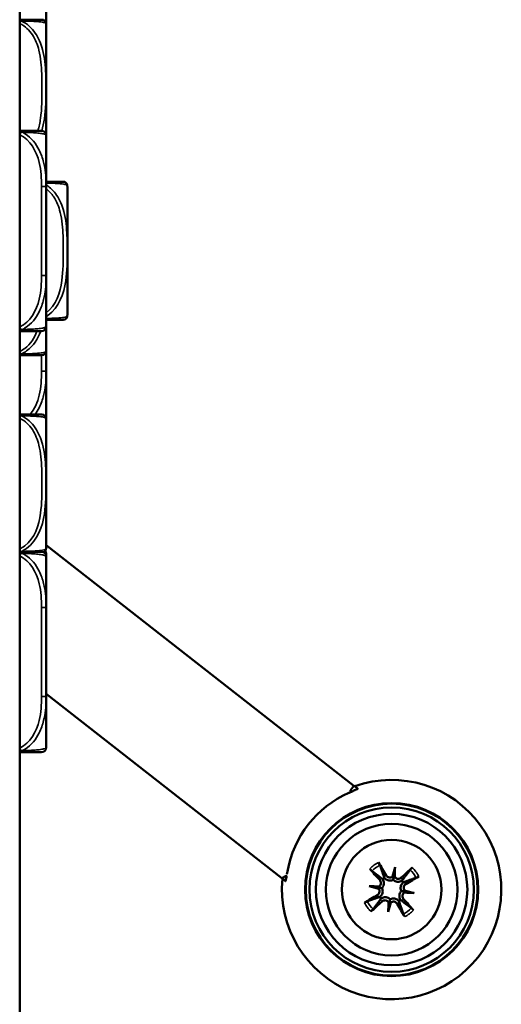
# Model space of a CAD drawing. Header units: inches. Extents: x 1.9 to 64.4, y 1.6 to 69.2.
# Tile 34 of 256: x 11 to 12.7, y 54.3 to 57.7. Entities that reach past the tile are written whole.
import ezdxf

# ---------------------------------------------------------------- set-up
doc = ezdxf.new("R2010")
doc.units = ezdxf.units.IN
doc.header["$MEASUREMENT"] = 0
doc.layers.add('Visible (ANSI)', color=7, linetype='Continuous', lineweight=50)
doc.layers.add('Visible Narrow (ANSI)', color=7, linetype='Continuous', lineweight=35)

msp = doc.modelspace()

# ---------------------------------------------------------------- linework, layer by layer
at = {"layer": 'Visible (ANSI)'}
for p, q in [((11.0242, 43.2563), (11.0242, 60.1863)), ((11.1142, 57.3242), (11.1142, 57.6991)), ((11.1147, 57.6134), (11.1147, 57.6827)), ((11.1147, 57.4386), (11.1147, 57.6134)), ((11.1147, 57.1455), (11.1147, 57.3203)), ((11.1147, 57.0762), (11.1147, 57.1455)), ((11.187, 56.7057), (11.187, 57.1451)), ((11.1147, 56.8415), (11.1147, 56.9108)), ((11.1147, 56.6667), (11.1147, 56.8415)), ((11.1142, 56.5847), (11.1142, 56.6628)), ((11.1147, 56.5134), (11.1147, 56.5827)), ((11.1147, 56.3386), (11.1147, 56.5134)), ((11.1142, 55.9097), (11.1142, 56.3491)), ((12.1668, 55.0959), (11.1142, 55.9183)), ((11.1147, 55.8803), (11.1147, 55.8902)), ((11.1147, 55.7055), (11.1147, 55.8803)), ((11.1147, 55.6362), (11.1147, 55.7055)), ((11.1147, 55.4708), (11.1147, 55.4807)), ((11.1147, 55.4015), (11.1147, 55.4708)), ((11.9205, 54.7807), (11.1147, 55.4103)), ((11.1147, 55.2267), (11.1147, 55.4015)), ((12.156, 55.0821), (12.1668, 55.0959)), ((12.3076, 54.818), (12.3028, 54.7869)), ((12.2191, 54.7531), (12.2502, 54.7483)), ((12.3725, 54.7295), (12.3414, 54.7343)), ((12.284, 54.6646), (12.2888, 54.6957))]:
    msp.add_line(p, q, dxfattribs=at)
for radius in [0.2959, 0.2938, 0.2811, 0.259, 0.225, 0.17]:
    msp.add_circle((12.2958, 54.7413), radius, dxfattribs=at)
for centre, radius, start, end in [((11.1002, 57.7018), 0.0138, 6.4535, 90), ((10.9907, 57.6895), 0.124, 5.872, 6.4535), ((11.0847, 57.6991), 0.0295, 0, 5.872), ((11.0989, 57.4386), 0.0157, 345.5849, 0), ((11.0989, 57.3203), 0.0157, 0, 90), ((11.173, 57.1478), 0.0138, 6.4535, 90), ((11.0635, 57.1355), 0.124, 5.872, 6.4535), ((11.1575, 57.1451), 0.0295, 0, 5.872), ((11.173, 56.703), 0.0138, 270, 353.5465), ((11.0635, 56.7153), 0.124, 353.5465, 354.128), ((11.1575, 56.7057), 0.0295, 354.128, 0), ((11.0989, 56.6667), 0.0157, 270, 0), ((11.1002, 56.582), 0.0138, 270, 353.5465), ((10.9907, 56.5943), 0.124, 353.5465, 354.128), ((11.0847, 56.5847), 0.0295, 354.128, 0), ((11.1002, 56.3518), 0.0138, 6.4535, 90), ((10.9907, 56.3395), 0.124, 5.872, 6.4535), ((11.0847, 56.3491), 0.0295, 0, 5.872), ((11.0989, 56.3386), 0.0157, 345.5849, 0), ((11.0989, 55.8803), 0.0157, 0, 90), ((11.1002, 55.907), 0.0138, 294.3303, 353.5465), ((11.0989, 55.8902), 0.0157, 0, 35.7752), ((10.9907, 55.9193), 0.124, 353.5465, 354.128), ((11.0847, 55.9097), 0.0295, 354.128, 0), ((11.0989, 55.2267), 0.0157, 270, 0), ((12.2958, 54.7413), 0.375, 174.4118, 109.5882), ((12.2958, 54.7413), 0.3616, 113.7741, 170.2259), ((12.2958, 54.7413), 0.0465, 121.5711, 130.9085), ((12.2958, 54.7413), 0.0465, 31.5711, 40.9085), ((12.2958, 54.7413), 0.0465, 211.5711, 220.9085), ((12.2958, 54.7413), 0.0465, 301.5711, 310.9085)]:
    msp.add_arc(centre, radius, start, end, dxfattribs=at)
for centre, major_axis, ratio, start_param, end_param in [((12.3074, 54.7523), (0.1857, -0.1965), 0.087156, 4.322701, 4.520003), ((12.2819, 54.7335), (-0.1315, 0.2362), 0.087156, 4.904775, 5.102077), ((12.3336, 54.7326), (0.0604, 0.2611), 0.173648, 1.277915, 1.407247), ((12.2571, 54.7443), (-0.021, -0.2671), 0.173648, 1.734346, 1.863678), ((12.3068, 54.7297), (-0.1965, -0.1857), 0.087156, 4.322701, 4.520003), ((12.2957, 54.7958), (-0.0118, 0.0027), 0.868224, 2.019616, 2.403378), ((12.3123, 54.7933), (-0.0121, 0.0009), 0.868224, 0.738214, 1.121977), ((12.288, 54.7553), (0.2362, 0.1315), 0.087156, 4.904775, 5.102077), ((12.2928, 54.7026), (0.2671, -0.021), 0.173648, 1.734346, 1.863678), ((12.3045, 54.7791), (-0.2611, 0.0604), 0.173648, 1.277915, 1.407247), ((12.2439, 54.7578), (-0.0009, -0.0121), 0.868224, 0.738214, 1.121977), ((12.2413, 54.7412), (-0.0027, -0.0118), 0.868224, 2.019616, 2.403378), ((12.3036, 54.7274), (-0.2362, -0.1315), 0.087156, 4.904775, 5.102077), ((12.3478, 54.7248), (0.0009, 0.0121), 0.868224, 0.738214, 1.121977), ((12.2989, 54.78), (-0.2671, 0.021), 0.173648, 1.734346, 1.863678), ((12.3503, 54.7414), (0.0027, 0.0118), 0.868224, 2.019616, 2.403378), ((12.2871, 54.7035), (0.2611, -0.0604), 0.173648, 1.277915, 1.407247), ((12.2848, 54.7529), (0.1965, 0.1857), 0.087156, 4.322701, 4.520003), ((12.3345, 54.7383), (0.021, 0.2671), 0.173648, 1.734346, 1.863678), ((12.258, 54.75), (-0.0604, -0.2611), 0.173648, 1.277915, 1.407247), ((12.2793, 54.6894), (0.0121, -0.0009), 0.868224, 0.738214, 1.121977), ((12.2959, 54.6868), (0.0118, -0.0027), 0.868224, 2.019616, 2.403378), ((12.3098, 54.7491), (0.1315, -0.2362), 0.087156, 4.904775, 5.102077), ((12.2842, 54.7303), (-0.1857, 0.1965), 0.087156, 4.322701, 4.520003)]:
    msp.add_ellipse(centre, major_axis=major_axis, ratio=ratio, start_param=start_param, end_param=end_param, dxfattribs=at)
for points, knots in [([(11.1147, 57.6827), (11.1147, 57.6831), (11.1147, 57.6835), (11.1147, 57.7), (11.1145, 57.7161), (11.1144, 57.739), (11.1144, 57.7457), (11.1144, 57.7549), (11.1144, 57.7574), (11.1144, 57.7615), (11.1144, 57.7631), (11.1144, 57.7662), (11.1144, 57.7677), (11.1144, 57.7713), (11.1144, 57.7734), (11.1144, 57.7795), (11.1144, 57.7837), (11.1144, 57.7934), (11.1145, 57.799), (11.1146, 57.8188), (11.1147, 57.8328), (11.1147, 57.8473), (11.1147, 57.8477), (11.1147, 57.8482)], [-0.416114, -0.416114, -0.416114, -0.416114, -0.4127691, -0.4127691, -0.2896446, -0.2896446, -0.2388934, -0.2388934, -0.2201881, -0.2201881, -0.2080204, -0.2080204, -0.196499, -0.196499, -0.1809939, -0.1809939, -0.149741, -0.149741, -0.1073162, -0.1073162, 0, 0, 0.0033356, 0.0033356, 0.0033356, 0.0033356]), ([(11.1002, 57.7156), (11.1001, 57.7156), (11.1, 57.7156), (11.0954, 57.7156), (11.0897, 57.7156), (11.0755, 57.7156), (11.0414, 57.7156), (11.0361, 57.7156), (11.0302, 57.7156), (11.0241, 57.7156)], [1.0315402, 1.0315402, 1.0315402, 1.0315402, 1.2894252, 1.2894252, 1.2894252, 1.6107738, 1.6107738, 1.6107738, 1.661534, 1.661534, 1.661534, 1.661534]), ([(11.0989, 57.336), (11.0989, 57.336), (11.0989, 57.336), (11.0988, 57.336), (11.0982, 57.336), (11.0945, 57.336), (11.0824, 57.336), (11.0719, 57.336), (11.0539, 57.336), (11.0283, 57.336), (11.027, 57.336), (11.0256, 57.336), (11.0242, 57.336)], [0, 0, 0, 0, 0.0272471, 0.0272471, 0.0272471, 0.2790553, 0.2790553, 0.2790553, 0.4988354, 0.4988354, 0.4988354, 0.5106216, 0.5106216, 0.5106216, 0.5106216]), ([(11.173, 57.1616), (11.173, 57.1616), (11.1728, 57.1616), (11.1682, 57.1616), (11.1625, 57.1616), (11.1485, 57.1616), (11.1147, 57.1616)], [1.0315402, 1.0315402, 1.0315402, 1.0315402, 1.2894252, 1.2894252, 1.2894252, 1.6094584, 1.6094584, 1.6094584, 1.6094584]), ([(11.1147, 56.9108), (11.1147, 56.9112), (11.1147, 56.9116), (11.1147, 56.9281), (11.1145, 56.9442), (11.1144, 56.9671), (11.1144, 56.9738), (11.1144, 56.983), (11.1144, 56.9855), (11.1144, 56.9896), (11.1144, 56.9912), (11.1144, 56.9943), (11.1144, 56.9958), (11.1144, 56.9994), (11.1144, 57.0015), (11.1144, 57.0076), (11.1144, 57.0118), (11.1144, 57.0215), (11.1145, 57.0271), (11.1146, 57.0469), (11.1147, 57.0609), (11.1147, 57.0754), (11.1147, 57.0758), (11.1147, 57.0762)], [-0.416114, -0.416114, -0.416114, -0.416114, -0.4127691, -0.4127691, -0.2896446, -0.2896446, -0.2388934, -0.2388934, -0.2201881, -0.2201881, -0.2080204, -0.2080204, -0.196499, -0.196499, -0.1809939, -0.1809939, -0.149741, -0.149741, -0.1073162, -0.1073162, 0, 0, 0.0033356, 0.0033356, 0.0033356, 0.0033356]), ([(11.1147, 56.5827), (11.1147, 56.5831), (11.1147, 56.5835), (11.1147, 56.6), (11.1145, 56.6161), (11.1144, 56.639), (11.1144, 56.6457), (11.1144, 56.6549), (11.1144, 56.6574), (11.1144, 56.6611), (11.1144, 56.6623), (11.1144, 56.6636)], [-0.416114, -0.416114, -0.416114, -0.416114, -0.4127691, -0.4127691, -0.2896446, -0.2896446, -0.2388934, -0.2388934, -0.2201881, -0.2201881, -0.2108799, -0.2108799, -0.2108799, -0.2108799]), ([(11.1146, 56.6892), (11.1247, 56.6892), (11.1335, 56.6892), (11.1405, 56.6892), (11.151, 56.6892), (11.158, 56.6892), (11.1626, 56.6892), (11.1691, 56.6892), (11.1712, 56.6892), (11.1722, 56.6892), (11.1729, 56.6892), (11.173, 56.6892), (11.173, 56.6892)], [0.4536219, 0.4536219, 0.4536219, 0.4536219, 0.5505317, 0.5505317, 0.5505317, 0.6962896, 0.6962896, 0.6962896, 0.9025977, 0.9025977, 0.9025977, 1.0315402, 1.0315402, 1.0315402, 1.0315402]), ([(11.0242, 56.651), (11.0602, 56.651), (11.0815, 56.651), (11.0908, 56.651), (11.0971, 56.651), (11.0982, 56.651), (11.0989, 56.651)], [-0.5106216, -0.5106216, -0.5106216, -0.5106216, -0.20743, -0.20743, -0.20743, 0, 0, 0, 0]), ([(11.0242, 56.5682), (11.0246, 56.5682), (11.0249, 56.5682), (11.0253, 56.5682), (11.0427, 56.5682), (11.0571, 56.5682), (11.0676, 56.5682), (11.0782, 56.5682), (11.0851, 56.5682), (11.0897, 56.5682), (11.0963, 56.5682), (11.0984, 56.5682), (11.0994, 56.5682), (11.1, 56.5682), (11.1001, 56.5682), (11.1002, 56.5682)], [0.4015464, 0.4015464, 0.4015464, 0.4015464, 0.4047738, 0.4047738, 0.4047738, 0.5505317, 0.5505317, 0.5505317, 0.6962896, 0.6962896, 0.6962896, 0.9025977, 0.9025977, 0.9025977, 1.0315402, 1.0315402, 1.0315402, 1.0315402]), ([(11.1002, 56.3656), (11.1001, 56.3656), (11.1, 56.3656), (11.0954, 56.3656), (11.0897, 56.3656), (11.0755, 56.3656), (11.0414, 56.3656), (11.0361, 56.3656), (11.0302, 56.3656), (11.0241, 56.3656)], [1.0315402, 1.0315402, 1.0315402, 1.0315402, 1.2894252, 1.2894252, 1.2894252, 1.6107738, 1.6107738, 1.6107738, 1.661534, 1.661534, 1.661534, 1.661534]), ([(11.0989, 55.896), (11.0989, 55.896), (11.0989, 55.896), (11.0988, 55.896), (11.0982, 55.896), (11.0945, 55.896), (11.0824, 55.896), (11.0719, 55.896), (11.0539, 55.896), (11.0283, 55.896), (11.027, 55.896), (11.0256, 55.896), (11.0242, 55.896)], [0, 0, 0, 0, 0.0272471, 0.0272471, 0.0272471, 0.2790553, 0.2790553, 0.2790553, 0.4988354, 0.4988354, 0.4988354, 0.5106216, 0.5106216, 0.5106216, 0.5106216]), ([(11.1147, 55.4708), (11.1147, 55.4712), (11.1147, 55.4716), (11.1147, 55.4881), (11.1145, 55.5042), (11.1144, 55.5271), (11.1144, 55.5338), (11.1144, 55.543), (11.1144, 55.5455), (11.1144, 55.5496), (11.1144, 55.5512), (11.1144, 55.5543), (11.1144, 55.5558), (11.1144, 55.5594), (11.1144, 55.5615), (11.1144, 55.5676), (11.1144, 55.5718), (11.1144, 55.5815), (11.1145, 55.5871), (11.1146, 55.6069), (11.1147, 55.6209), (11.1147, 55.6354), (11.1147, 55.6358), (11.1147, 55.6362)], [-0.416114, -0.416114, -0.416114, -0.416114, -0.4127691, -0.4127691, -0.2896446, -0.2896446, -0.2388934, -0.2388934, -0.2201881, -0.2201881, -0.2080204, -0.2080204, -0.196499, -0.196499, -0.1809939, -0.1809939, -0.149741, -0.149741, -0.1073162, -0.1073162, 0, 0, 0.0033356, 0.0033356, 0.0033356, 0.0033356]), ([(11.1147, 55.4807), (11.1147, 55.4811), (11.1147, 55.4815), (11.1147, 55.498), (11.1145, 55.5141), (11.1144, 55.537), (11.1144, 55.5437), (11.1144, 55.5529), (11.1144, 55.5554), (11.1144, 55.5581), (11.1144, 55.5583), (11.1144, 55.5585)], [-0.416114, -0.416114, -0.416114, -0.416114, -0.4127691, -0.4127691, -0.2896446, -0.2896446, -0.2388934, -0.2388934, -0.2201881, -0.2201881, -0.2187112, -0.2187112, -0.2187112, -0.2187112]), ([(11.0242, 55.211), (11.0602, 55.211), (11.0815, 55.211), (11.0908, 55.211), (11.0971, 55.211), (11.0982, 55.211), (11.0989, 55.211)], [-0.5106216, -0.5106216, -0.5106216, -0.5106216, -0.20743, -0.20743, -0.20743, 0, 0, 0, 0]), ([(12.1501, 55.0722), (12.1536, 55.0737), (12.1572, 55.0753), (12.1647, 55.0787), (12.1685, 55.0803), (12.174, 55.0829), (12.1763, 55.0841), (12.1792, 55.0859), (12.1799, 55.0866), (12.1798, 55.0869), (12.1798, 55.087), (12.1798, 55.087), (12.1797, 55.0871)], [-0.1177498, -0.1177498, -0.1177498, -0.1177498, -0.0891373, -0.0891373, -0.0562435, -0.0562435, -0.0281218, -0.0281218, 0, 0, 0, 0.0044731, 0.0044731, 0.0044731, 0.0044731]), ([(12.156, 55.0821), (12.156, 55.0821), (12.156, 55.0821), (12.1559, 55.0821), (12.1559, 55.082), (12.1559, 55.082), (12.1559, 55.0819), (12.1558, 55.0818), (12.1557, 55.0816), (12.1555, 55.0813), (12.1554, 55.081), (12.1552, 55.0801), (12.1551, 55.0795), (12.1548, 55.0777), (12.1549, 55.0763), (12.1551, 55.0746), (12.1551, 55.0745), (12.1552, 55.0744)], [-0.00001571, -0.00001571, -0.00001571, -0.00001571, 0, 0, 0.00009244, 0.00009244, 0.00051483, 0.00051483, 0.00139647, 0.00139647, 0.00333215, 0.00333215, 0.00748106, 0.00748106, 0.01569035, 0.01569035, 0.01617814, 0.01617814, 0.01617814, 0.01617814]), ([(12.1793, 55.0861), (12.1788, 55.0865), (12.1783, 55.0869), (12.176, 55.0887), (12.1745, 55.0899), (12.1706, 55.0929), (12.1687, 55.0945), (12.1668, 55.0959)], [0.03498117, 0.03498117, 0.03498117, 0.03498117, 0.04154954, 0.04154954, 0.0652967, 0.0652967, 0.11276057, 0.11276057, 0.11276057, 0.11276057]), ([(12.2285, 54.8046), (12.2281, 54.8048), (12.2277, 54.8052), (12.2267, 54.8061), (12.226, 54.8067), (12.2247, 54.8081), (12.2238, 54.8089), (12.2224, 54.8104), (12.2216, 54.8113), (12.221, 54.812)], [0.070994, 0.070994, 0.070994, 0.070994, 0.07730561, 0.07730561, 0.08501045, 0.08501045, 0.09272791, 0.09272791, 0.10039672, 0.10039672, 0.10039672, 0.10039672]), ([(12.251, 54.8339), (12.2514, 54.8331), (12.252, 54.8321), (12.253, 54.8303), (12.2536, 54.8292), (12.2544, 54.8276), (12.2549, 54.8267), (12.2554, 54.8255), (12.2556, 54.825), (12.2557, 54.8246)], [0.02330526, 0.02330526, 0.02330526, 0.02330526, 0.03097407, 0.03097407, 0.03869153, 0.03869153, 0.04639637, 0.04639637, 0.05270798, 0.05270798, 0.05270798, 0.05270798]), ([(12.3591, 54.8087), (12.3593, 54.809), (12.3597, 54.8094), (12.3606, 54.8104), (12.3613, 54.8111), (12.3626, 54.8125), (12.3634, 54.8133), (12.3649, 54.8147), (12.3658, 54.8155), (12.3665, 54.8161)], [0.070994, 0.070994, 0.070994, 0.070994, 0.07730561, 0.07730561, 0.08501045, 0.08501045, 0.09272791, 0.09272791, 0.10039672, 0.10039672, 0.10039672, 0.10039672]), ([(11.9373, 54.789), (11.9373, 54.789), (11.9373, 54.7889), (11.9314, 54.7868), (11.9256, 54.7834), (11.9205, 54.7807)], [0.06513884, 0.06513884, 0.06513884, 0.06513884, 0.0652967, 0.0652967, 0.11276057, 0.11276057, 0.11276057, 0.11276057]), ([(11.9205, 54.7807), (11.9205, 54.7807), (11.9205, 54.7807), (11.9205, 54.7807), (11.9205, 54.7807), (11.9205, 54.7807), (11.9205, 54.7807), (11.9205, 54.7807), (11.9206, 54.7807), (11.9206, 54.7806), (11.9207, 54.7806), (11.921, 54.7804), (11.9212, 54.7802), (11.922, 54.7796), (11.9227, 54.779), (11.925, 54.7772), (11.9269, 54.7758), (11.9303, 54.773), (11.9317, 54.772), (11.9331, 54.7709)], [-0.00001571, -0.00001571, -0.00001571, -0.00001571, 0, 0, 0.00009244, 0.00009244, 0.00051483, 0.00051483, 0.00139647, 0.00139647, 0.00333215, 0.00333215, 0.00748106, 0.00748106, 0.01569035, 0.01569035, 0.02863188, 0.02863188, 0.03585341, 0.03585341, 0.03585341, 0.03585341]), ([(11.9322, 54.7703), (11.9323, 54.7703), (11.9323, 54.7702), (11.9328, 54.7702), (11.9333, 54.771), (11.9343, 54.7744), (11.9348, 54.7769), (11.9358, 54.7819), (11.9363, 54.7845), (11.9368, 54.7873)], [0.24353045, 0.24353045, 0.24353045, 0.24353045, 0.24800357, 0.24800357, 0.27612535, 0.27612535, 0.30424712, 0.30424712, 0.32702282, 0.32702282, 0.32702282, 0.32702282]), ([(12.2653, 54.7765), (12.2661, 54.7754), (12.2667, 54.7742), (12.2683, 54.7708), (12.2689, 54.7684), (12.2695, 54.7643), (12.2695, 54.7621), (12.2689, 54.7578), (12.2683, 54.7556), (12.2667, 54.7518), (12.2655, 54.7498), (12.2636, 54.7475), (12.2631, 54.747), (12.2625, 54.7464)], [0.2635064, 0.2635064, 0.2635064, 0.2635064, 0.27418202, 0.27418202, 0.29305121, 0.29305121, 0.30902749, 0.30902749, 0.32500377, 0.32500377, 0.34098004, 0.34098004, 0.34666824, 0.34666824, 0.34666824, 0.34666824]), ([(12.3009, 54.7746), (12.3003, 54.7742), (12.2996, 54.7739), (12.2968, 54.7728), (12.2946, 54.7723), (12.2905, 54.7718), (12.2882, 54.7719), (12.2839, 54.7726), (12.2819, 54.7733), (12.278, 54.7751), (12.276, 54.7764), (12.2732, 54.7789), (12.2723, 54.7799), (12.2714, 54.781)], [0.3033393, 0.3033393, 0.3033393, 0.3033393, 0.30902749, 0.30902749, 0.32500377, 0.32500377, 0.34098004, 0.34098004, 0.35695632, 0.35695632, 0.37582552, 0.37582552, 0.38650113, 0.38650113, 0.38650113, 0.38650113]), ([(12.2987, 54.7854), (12.2987, 54.7854), (12.2986, 54.7854), (12.2971, 54.7842), (12.2953, 54.7834), (12.2915, 54.7825), (12.2895, 54.7824), (12.2858, 54.7829), (12.2839, 54.7836), (12.2806, 54.7856), (12.2791, 54.7869), (12.2776, 54.7889), (12.2773, 54.7894), (12.2769, 54.79)], [0.02817592, 0.02817592, 0.02817592, 0.02817592, 0.02861542, 0.02861542, 0.04266381, 0.04266381, 0.0567122, 0.0567122, 0.07082649, 0.07082649, 0.08494078, 0.08494078, 0.08976122, 0.08976122, 0.08976122, 0.08976122]), ([(12.3028, 54.7869), (12.3026, 54.7856), (12.3025, 54.7845), (12.3018, 54.7805), (12.3015, 54.778), (12.301, 54.7752), (12.301, 54.7749), (12.3009, 54.7746)], [-5.5610777, -5.5610777, -5.5610777, -5.5610777, -5.5088382, -5.5088382, -5.336687, -5.336687, -5.3138704, -5.3138704, -5.3138704, -5.3138704]), ([(12.3285, 54.782), (12.3271, 54.7808), (12.3254, 54.7797), (12.3217, 54.7783), (12.3197, 54.7781), (12.316, 54.7782), (12.3141, 54.7786), (12.3105, 54.7802), (12.3089, 54.7814), (12.3072, 54.7832), (12.3067, 54.7837), (12.3063, 54.7842)], [0, 0, 0, 0, 0.01429788, 0.01429788, 0.02859576, 0.02859576, 0.04258156, 0.04258156, 0.05656736, 0.05656736, 0.06157061, 0.06157061, 0.06157061, 0.06157061]), ([(12.3884, 54.7862), (12.3876, 54.7857), (12.3866, 54.7851), (12.3848, 54.7841), (12.3838, 54.7835), (12.3821, 54.7827), (12.3812, 54.7823), (12.38, 54.7817), (12.3795, 54.7815), (12.3791, 54.7814)], [0.02330526, 0.02330526, 0.02330526, 0.02330526, 0.03097407, 0.03097407, 0.03869153, 0.03869153, 0.04639637, 0.04639637, 0.05270798, 0.05270798, 0.05270798, 0.05270798]), ([(12.2517, 54.7442), (12.2517, 54.7441), (12.2518, 54.7441), (12.2529, 54.7425), (12.2537, 54.7407), (12.2546, 54.7369), (12.2547, 54.735), (12.2542, 54.7313), (12.2535, 54.7294), (12.2515, 54.726), (12.2502, 54.7246), (12.2482, 54.7231), (12.2477, 54.7227), (12.2472, 54.7224)], [0.02817701, 0.02817701, 0.02817701, 0.02817701, 0.02875644, 0.02875644, 0.04273434, 0.04273434, 0.05671223, 0.05671223, 0.07090098, 0.07090098, 0.08508973, 0.08508973, 0.08976579, 0.08976579, 0.08976579, 0.08976579]), ([(12.2502, 54.7483), (12.2515, 54.7481), (12.2526, 54.748), (12.2566, 54.7473), (12.2591, 54.747), (12.2619, 54.7465), (12.2622, 54.7465), (12.2625, 54.7464)], [-5.5610777, -5.5610777, -5.5610777, -5.5610777, -5.5088382, -5.5088382, -5.336687, -5.336687, -5.3138704, -5.3138704, -5.3138704, -5.3138704]), ([(12.2551, 54.774), (12.2563, 54.7726), (12.2574, 54.7709), (12.2588, 54.7672), (12.2591, 54.7652), (12.2589, 54.7615), (12.2585, 54.7596), (12.2569, 54.756), (12.2557, 54.7544), (12.2539, 54.7527), (12.2534, 54.7522), (12.2529, 54.7518)], [0, 0, 0, 0, 0.01429788, 0.01429788, 0.02859576, 0.02859576, 0.04258156, 0.04258156, 0.05656736, 0.05656736, 0.06157061, 0.06157061, 0.06157061, 0.06157061]), ([(12.2625, 54.7464), (12.2629, 54.7458), (12.2632, 54.7451), (12.2643, 54.7423), (12.2649, 54.7401), (12.2653, 54.736), (12.2652, 54.7337), (12.2645, 54.7294), (12.2638, 54.7273), (12.262, 54.7235), (12.2607, 54.7215), (12.2582, 54.7187), (12.2572, 54.7178), (12.2562, 54.7169)], [0.3033393, 0.3033393, 0.3033393, 0.3033393, 0.30902749, 0.30902749, 0.32500377, 0.32500377, 0.34098004, 0.34098004, 0.35695632, 0.35695632, 0.37582552, 0.37582552, 0.38650113, 0.38650113, 0.38650113, 0.38650113]), ([(12.331, 54.7718), (12.3299, 54.7711), (12.3287, 54.7704), (12.3253, 54.7688), (12.323, 54.7682), (12.3188, 54.7676), (12.3166, 54.7676), (12.3123, 54.7682), (12.3101, 54.7688), (12.3063, 54.7705), (12.3043, 54.7716), (12.302, 54.7735), (12.3015, 54.774), (12.3009, 54.7746)], [0.2635064, 0.2635064, 0.2635064, 0.2635064, 0.27418202, 0.27418202, 0.29305121, 0.29305121, 0.30902749, 0.30902749, 0.32500377, 0.32500377, 0.34098004, 0.34098004, 0.34666824, 0.34666824, 0.34666824, 0.34666824]), ([(12.3291, 54.7362), (12.3287, 54.7369), (12.3284, 54.7376), (12.3273, 54.7403), (12.3268, 54.7425), (12.3263, 54.7467), (12.3264, 54.7489), (12.3271, 54.7532), (12.3278, 54.7553), (12.3296, 54.7591), (12.331, 54.7611), (12.3335, 54.7639), (12.3344, 54.7649), (12.3355, 54.7657)], [0.3033393, 0.3033393, 0.3033393, 0.3033393, 0.30902749, 0.30902749, 0.32500377, 0.32500377, 0.34098004, 0.34098004, 0.35695632, 0.35695632, 0.37582552, 0.37582552, 0.38650113, 0.38650113, 0.38650113, 0.38650113]), ([(12.3399, 54.7384), (12.3399, 54.7385), (12.3398, 54.7385), (12.3387, 54.7401), (12.3379, 54.7419), (12.337, 54.7457), (12.3369, 54.7477), (12.3375, 54.7513), (12.3381, 54.7532), (12.3401, 54.7566), (12.3414, 54.758), (12.3434, 54.7595), (12.3439, 54.7599), (12.3445, 54.7602)], [0.02817701, 0.02817701, 0.02817701, 0.02817701, 0.02875644, 0.02875644, 0.04273434, 0.04273434, 0.05671223, 0.05671223, 0.07082652, 0.07082652, 0.08494082, 0.08494082, 0.08976125, 0.08976125, 0.08976125, 0.08976125]), ([(12.2606, 54.7108), (12.2617, 54.7116), (12.2629, 54.7122), (12.2663, 54.7138), (12.2687, 54.7144), (12.2729, 54.715), (12.275, 54.715), (12.2794, 54.7144), (12.2815, 54.7138), (12.2854, 54.7121), (12.2873, 54.711), (12.2896, 54.7091), (12.2901, 54.7086), (12.2907, 54.708)], [0.2635064, 0.2635064, 0.2635064, 0.2635064, 0.27418202, 0.27418202, 0.29305121, 0.29305121, 0.30902749, 0.30902749, 0.32500377, 0.32500377, 0.34098004, 0.34098004, 0.34666824, 0.34666824, 0.34666824, 0.34666824]), ([(12.2907, 54.708), (12.2914, 54.7084), (12.2921, 54.7087), (12.2948, 54.7098), (12.297, 54.7104), (12.3012, 54.7108), (12.3034, 54.7107), (12.3077, 54.71), (12.3098, 54.7093), (12.3136, 54.7075), (12.3156, 54.7062), (12.3184, 54.7037), (12.3194, 54.7027), (12.3202, 54.7017)], [0.3033393, 0.3033393, 0.3033393, 0.3033393, 0.30902749, 0.30902749, 0.32500377, 0.32500377, 0.34098004, 0.34098004, 0.35695632, 0.35695632, 0.37582552, 0.37582552, 0.38650113, 0.38650113, 0.38650113, 0.38650113]), ([(12.3263, 54.7061), (12.3256, 54.7072), (12.3249, 54.7084), (12.3234, 54.7118), (12.3227, 54.7142), (12.3221, 54.7184), (12.3221, 54.7205), (12.3227, 54.7249), (12.3233, 54.727), (12.325, 54.7309), (12.3261, 54.7328), (12.328, 54.7351), (12.3286, 54.7356), (12.3291, 54.7362)], [0.2635064, 0.2635064, 0.2635064, 0.2635064, 0.27418202, 0.27418202, 0.29305121, 0.29305121, 0.30902749, 0.30902749, 0.32500377, 0.32500377, 0.34098004, 0.34098004, 0.34666824, 0.34666824, 0.34666824, 0.34666824]), ([(12.3414, 54.7343), (12.3401, 54.7345), (12.339, 54.7347), (12.335, 54.7353), (12.3325, 54.7357), (12.3297, 54.7361), (12.3294, 54.7361), (12.3291, 54.7362)], [-5.5610777, -5.5610777, -5.5610777, -5.5610777, -5.5088382, -5.5088382, -5.336687, -5.336687, -5.3138704, -5.3138704, -5.3138704, -5.3138704]), ([(12.3365, 54.7087), (12.3353, 54.71), (12.3342, 54.7117), (12.3329, 54.7154), (12.3326, 54.7174), (12.3327, 54.7211), (12.3331, 54.7231), (12.3347, 54.7266), (12.3359, 54.7282), (12.3377, 54.73), (12.3382, 54.7304), (12.3387, 54.7308)], [0, 0, 0, 0, 0.01429788, 0.01429788, 0.02859576, 0.02859576, 0.04258156, 0.04258156, 0.05656736, 0.05656736, 0.06157061, 0.06157061, 0.06157061, 0.06157061]), ([(12.2032, 54.6964), (12.204, 54.6969), (12.2051, 54.6975), (12.2068, 54.6985), (12.2079, 54.6991), (12.2095, 54.6999), (12.2104, 54.7004), (12.2116, 54.7009), (12.2122, 54.7011), (12.2125, 54.7012)], [0.02330526, 0.02330526, 0.02330526, 0.02330526, 0.03097407, 0.03097407, 0.03869153, 0.03869153, 0.04639637, 0.04639637, 0.05270798, 0.05270798, 0.05270798, 0.05270798]), ([(12.2632, 54.7006), (12.2645, 54.7018), (12.2662, 54.7029), (12.2699, 54.7043), (12.2719, 54.7046), (12.2756, 54.7044), (12.2776, 54.704), (12.2811, 54.7024), (12.2827, 54.7012), (12.2845, 54.6994), (12.2849, 54.6989), (12.2853, 54.6984)], [0, 0, 0, 0, 0.01429788, 0.01429788, 0.02859576, 0.02859576, 0.04258156, 0.04258156, 0.05656736, 0.05656736, 0.06157061, 0.06157061, 0.06157061, 0.06157061]), ([(12.2888, 54.6957), (12.289, 54.697), (12.2892, 54.6981), (12.2898, 54.7021), (12.2902, 54.7046), (12.2906, 54.7074), (12.2906, 54.7077), (12.2907, 54.708)], [-5.5610777, -5.5610777, -5.5610777, -5.5610777, -5.5088382, -5.5088382, -5.336687, -5.336687, -5.3138704, -5.3138704, -5.3138704, -5.3138704]), ([(12.2929, 54.6972), (12.293, 54.6972), (12.293, 54.6973), (12.2945, 54.6984), (12.2964, 54.6992), (12.3002, 54.7001), (12.3022, 54.7002), (12.3058, 54.6997), (12.3077, 54.699), (12.3111, 54.697), (12.3125, 54.6957), (12.314, 54.6937), (12.3144, 54.6932), (12.3147, 54.6927)], [0.02817592, 0.02817592, 0.02817592, 0.02817592, 0.02861542, 0.02861542, 0.04266381, 0.04266381, 0.0567122, 0.0567122, 0.07082649, 0.07082649, 0.08494078, 0.08494078, 0.08976122, 0.08976122, 0.08976122, 0.08976122]), ([(12.3632, 54.678), (12.3635, 54.6778), (12.3639, 54.6774), (12.3649, 54.6766), (12.3656, 54.6759), (12.367, 54.6746), (12.3678, 54.6737), (12.3692, 54.6722), (12.37, 54.6714), (12.3706, 54.6707)], [0.070994, 0.070994, 0.070994, 0.070994, 0.07730561, 0.07730561, 0.08501045, 0.08501045, 0.09272791, 0.09272791, 0.10039672, 0.10039672, 0.10039672, 0.10039672]), ([(12.2325, 54.674), (12.2323, 54.6736), (12.2319, 54.6732), (12.2311, 54.6722), (12.2304, 54.6715), (12.2291, 54.6702), (12.2282, 54.6693), (12.2267, 54.6679), (12.2259, 54.6671), (12.2252, 54.6665)], [0.070994, 0.070994, 0.070994, 0.070994, 0.07730561, 0.07730561, 0.08501045, 0.08501045, 0.09272791, 0.09272791, 0.10039672, 0.10039672, 0.10039672, 0.10039672]), ([(12.3407, 54.6487), (12.3402, 54.6495), (12.3396, 54.6506), (12.3386, 54.6523), (12.338, 54.6534), (12.3372, 54.655), (12.3368, 54.6559), (12.3362, 54.6571), (12.336, 54.6577), (12.3359, 54.658)], [0.02330526, 0.02330526, 0.02330526, 0.02330526, 0.03097407, 0.03097407, 0.03869153, 0.03869153, 0.04639637, 0.04639637, 0.05270798, 0.05270798, 0.05270798, 0.05270798])]:
    msp.add_open_spline(points, degree=3, knots=knots, dxfattribs=at)
for points, weights in [([(12.1701, 55.0946), (12.175, 55.0908), (12.1797, 55.0871)], [1, 1.00017958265, 1.00008723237]), ([(12.2692, 54.7857), (12.2643, 54.7998), (12.2557, 54.8246)], [1.01578783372, 1.05242872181, 1.0059010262]), ([(11.9322, 54.7703), (11.9275, 54.774), (11.9226, 54.7778)], [1.00008723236, 1.00017958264, 1]), ([(12.2285, 54.8046), (12.2495, 54.7889), (12.2615, 54.78)], [1.0059010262, 1.05242872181, 1.01578783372]), ([(12.3591, 54.8087), (12.3434, 54.7876), (12.3345, 54.7756)], [1.0059010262, 1.05242872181, 1.01578783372]), ([(12.3402, 54.7679), (12.3543, 54.7728), (12.3791, 54.7814)], [1.01578783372, 1.05242872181, 1.0059010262]), ([(12.2514, 54.7147), (12.2374, 54.7098), (12.2125, 54.7012)], [1.01578783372, 1.05242872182, 1.0059010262]), ([(12.2325, 54.674), (12.2482, 54.695), (12.2571, 54.707)], [1.0059010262, 1.05242872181, 1.01578783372]), ([(12.3224, 54.6969), (12.3273, 54.6828), (12.3359, 54.658)], [1.01578783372, 1.05242872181, 1.0059010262]), ([(12.3632, 54.678), (12.3421, 54.6937), (12.3301, 54.7026)], [1.0059010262, 1.05242872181, 1.01578783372])]:
    msp.add_rational_spline(points, weights, degree=2, dxfattribs=at)
for points in [[(11.938, 54.7941), (11.9385, 54.797), (11.939, 54.7999), (11.9395, 54.8027)], [(12.2615, 54.78), (12.263, 54.7789), (12.2642, 54.7777), (12.2653, 54.7765)], [(12.2714, 54.781), (12.2706, 54.7824), (12.2698, 54.784), (12.2692, 54.7857)], [(12.3345, 54.7756), (12.3334, 54.7742), (12.3322, 54.7729), (12.331, 54.7718)], [(12.3355, 54.7657), (12.3369, 54.7665), (12.3385, 54.7673), (12.3402, 54.7679)], [(12.2562, 54.7169), (12.2547, 54.7161), (12.2532, 54.7153), (12.2514, 54.7147)], [(12.2571, 54.707), (12.2582, 54.7085), (12.2594, 54.7097), (12.2606, 54.7108)], [(12.3202, 54.7017), (12.321, 54.7002), (12.3218, 54.6986), (12.3224, 54.6969)], [(12.3301, 54.7026), (12.3287, 54.7037), (12.3274, 54.7049), (12.3263, 54.7061)]]:
    msp.add_open_spline(points, degree=3, dxfattribs=at)
at = {"layer": 'Visible Narrow (ANSI)'}
for p, q in [((11.114, 57.3247), (11.114, 57.7021)), ((11.1147, 57.6134), (11.1142, 57.6134)), ((11.1147, 57.1455), (11.0989, 57.1455)), ((11.0989, 57.1455), (11.0989, 56.8415)), ((11.1869, 56.7027), (11.1869, 57.1481)), ((11.1147, 56.8415), (11.0989, 56.8415)), ((11.114, 56.5817), (11.114, 56.6623)), ((11.0989, 56.5682), (11.0989, 56.5134)), ((11.1147, 56.5134), (11.0989, 56.5134)), ((11.114, 55.9067), (11.114, 56.3521)), ((11.1147, 55.7055), (11.0989, 55.7055)), ((11.0989, 55.7055), (11.0989, 55.4015)), ((11.1147, 55.4015), (11.0989, 55.4015)), ((12.2551, 54.774), (12.2615, 54.78)), ((12.2769, 54.79), (12.2692, 54.7857)), ((12.3285, 54.782), (12.3345, 54.7756)), ((12.3445, 54.7602), (12.3402, 54.7679)), ((12.2472, 54.7224), (12.2514, 54.7147)), ((12.2632, 54.7006), (12.2571, 54.707)), ((12.3147, 54.6927), (12.3224, 54.6969)), ((12.3365, 54.7087), (12.3301, 54.7026))]:
    msp.add_line(p, q, dxfattribs=at)
for radius, start, end in [(0.1029, 115.8517, 136.6278), (0.0924, 115.6969, 136.7826), (0.1029, 25.8517, 46.6278), (0.0924, 25.6969, 46.7826), (0.1029, 205.8517, 226.6278), (0.0924, 205.6969, 226.7826), (0.0924, 295.6969, 316.7826), (0.1029, 295.8517, 316.6278)]:
    msp.add_arc((12.2958, 54.7413), radius, start, end, dxfattribs=at)
for points in [[(11.0301, 57.7111), (11.0281, 57.7118), (11.0261, 57.7124), (11.0242, 57.7129)], [(11.0242, 57.7114), (11.0261, 57.7114), (11.0281, 57.7113), (11.0301, 57.7111)], [(11.0242, 56.5709), (11.0261, 56.5714), (11.0281, 56.572), (11.0301, 56.5727)], [(11.0301, 56.5727), (11.0281, 56.5725), (11.0261, 56.5724), (11.0242, 56.5724)], [(11.0301, 56.3611), (11.0281, 56.3618), (11.0261, 56.3624), (11.0242, 56.3629)], [(11.0242, 56.3614), (11.0261, 56.3614), (11.0281, 56.3613), (11.0301, 56.3611)], [(11.0301, 55.8977), (11.0281, 55.8975), (11.0261, 55.8974), (11.0242, 55.8974)], [(11.0247, 55.896), (11.0265, 55.8965), (11.0283, 55.8971), (11.0301, 55.8977)]]:
    msp.add_open_spline(points, degree=3, dxfattribs=at)
for points, knots in [([(11.0994, 57.3355), (11.1036, 57.3489), (11.1065, 57.3627), (11.1085, 57.3762), (11.1137, 57.4111), (11.1139, 57.4453), (11.1139, 57.4794), (11.1139, 57.4964), (11.1137, 57.5135), (11.113, 57.5307), (11.1119, 57.5581), (11.1095, 57.5863), (11.1021, 57.614), (11.0969, 57.6335), (11.0891, 57.6528), (11.0773, 57.6701), (11.0655, 57.6873), (11.0494, 57.7023), (11.0301, 57.7111)], [-1.3888575, -1.3888575, -1.3888575, -1.3888575, -1.2894252, -1.2894252, -1.2894252, -1.0315402, -1.0315402, -1.0315402, -0.9025977, -0.9025977, -0.9025977, -0.6962896, -0.6962896, -0.6962896, -0.5505317, -0.5505317, -0.5505317, -0.4057611, -0.4057611, -0.4057611, -0.4057611]), ([(11.0301, 57.7111), (11.0363, 57.711), (11.0422, 57.7108), (11.0478, 57.7107), (11.0861, 57.7096), (11.102, 57.7075), (11.1085, 57.7058), (11.1137, 57.7044), (11.1139, 57.7034), (11.1139, 57.7034)], [-1.6573193, -1.6573193, -1.6573193, -1.6573193, -1.6107738, -1.6107738, -1.6107738, -1.2894252, -1.2894252, -1.2894252, -1.0315402, -1.0315402, -1.0315402, -1.0315402]), ([(11.0242, 57.7025), (11.0246, 57.7024), (11.0249, 57.7022), (11.0253, 57.702), (11.0427, 57.6939), (11.0571, 57.68), (11.0676, 57.6638), (11.0782, 57.6477), (11.0851, 57.6295), (11.0897, 57.6109), (11.0963, 57.5845), (11.0984, 57.5572), (11.0994, 57.5302), (11.1, 57.5132), (11.1002, 57.4963), (11.1002, 57.4794), (11.1002, 57.4456), (11.1, 57.4117), (11.0954, 57.378), (11.0935, 57.3638), (11.0906, 57.3494), (11.0862, 57.3355)], [0.4015464, 0.4015464, 0.4015464, 0.4015464, 0.4047738, 0.4047738, 0.4047738, 0.5505317, 0.5505317, 0.5505317, 0.6962896, 0.6962896, 0.6962896, 0.9025977, 0.9025977, 0.9025977, 1.0315402, 1.0315402, 1.0315402, 1.2894252, 1.2894252, 1.2894252, 1.3981111, 1.3981111, 1.3981111, 1.3981111]), ([(11.1142, 57.5911), (11.1144, 57.5948), (11.1145, 57.5985), (11.1146, 57.6059), (11.1147, 57.6097), (11.1147, 57.6134)], [-3.99314998, -3.99314998, -3.99314998, -3.99314998, -3.96615362, -3.96615362, -3.9382945, -3.9382945, -3.9382945, -3.9382945]), ([(11.1147, 57.4386), (11.1147, 57.4384), (11.1146, 57.4382), (11.1145, 57.4378), (11.1144, 57.4376), (11.1142, 57.4374)], [0, 0, 0, 0, 0.02785912, 0.02785912, 0.05485548, 0.05485548, 0.05485548, 0.05485548]), ([(11.0331, 57.3307), (11.0323, 57.3313), (11.0315, 57.3319), (11.0297, 57.3329), (11.0288, 57.3334), (11.0272, 57.3341), (11.0266, 57.3344), (11.0257, 57.3347), (11.0254, 57.3348), (11.0248, 57.335), (11.0245, 57.3351), (11.0242, 57.3352)], [-0.00012419, -0.00012419, -0.00012419, -0.00012419, 0.00449537, 0.00449537, 0.00977487, 0.00977487, 0.01307456, 0.01307456, 0.0147244, 0.0147244, 0.01647902, 0.01647902, 0.01647902, 0.01647902]), ([(11.0242, 57.3275), (11.0245, 57.3276), (11.0248, 57.3278), (11.0254, 57.3281), (11.0257, 57.3282), (11.0266, 57.3286), (11.0272, 57.3289), (11.0288, 57.3295), (11.0297, 57.3298), (11.0315, 57.3303), (11.0323, 57.3306), (11.0331, 57.3307)], [-0.01647902, -0.01647902, -0.01647902, -0.01647902, -0.0147244, -0.0147244, -0.01307456, -0.01307456, -0.00977487, -0.00977487, -0.00449537, -0.00449537, 0.00012419, 0.00012419, 0.00012419, 0.00012419]), ([(11.0242, 57.322), (11.0602, 57.3055), (11.0815, 57.2659), (11.0908, 57.2271), (11.0971, 57.2005), (11.0989, 57.1727), (11.0989, 57.1455)], [-0.5106216, -0.5106216, -0.5106216, -0.5106216, -0.20743, -0.20743, -0.20743, 0, 0, 0, 0]), ([(11.1147, 57.1455), (11.1147, 57.1492), (11.1146, 57.153), (11.1141, 57.1803), (11.1118, 57.2045), (11.1024, 57.2424), (11.0976, 57.2564), (11.08, 57.2916), (11.0643, 57.3118), (11.0398, 57.3272), (11.0365, 57.329), (11.0331, 57.3307)], [0, 0, 0, 0, 0.0278591, 0.0278591, 0.201273, 0.201273, 0.3066357, 0.3066357, 0.475216, 0.475216, 0.5007189, 0.5007189, 0.5007189, 0.5007189]), ([(11.0331, 57.3307), (11.0365, 57.3306), (11.0398, 57.3305), (11.0643, 57.3297), (11.08, 57.3287), (11.0976, 57.3267), (11.1024, 57.3258), (11.1118, 57.3236), (11.1141, 57.3222), (11.1146, 57.3207), (11.1147, 57.3205), (11.1147, 57.3203)], [-0.5007189, -0.5007189, -0.5007189, -0.5007189, -0.475216, -0.475216, -0.3066357, -0.3066357, -0.201273, -0.201273, -0.0278591, -0.0278591, 0, 0, 0, 0]), ([(11.1147, 56.7001), (11.1167, 56.7013), (11.1187, 56.7027), (11.1206, 56.704), (11.1589, 56.7317), (11.1749, 56.7787), (11.1813, 56.8222), (11.1865, 56.8571), (11.1867, 56.8913), (11.1867, 56.9254), (11.1867, 56.9424), (11.1865, 56.9595), (11.1858, 56.9767), (11.1847, 57.0041), (11.1823, 57.0323), (11.175, 57.06), (11.1698, 57.0795), (11.162, 57.0988), (11.1501, 57.1161), (11.1408, 57.1297), (11.1288, 57.1419), (11.1146, 57.1508)], [-1.626952, -1.626952, -1.626952, -1.626952, -1.610774, -1.610774, -1.610774, -1.289425, -1.289425, -1.289425, -1.03154, -1.03154, -1.03154, -0.902598, -0.902598, -0.902598, -0.69629, -0.69629, -0.69629, -0.550532, -0.550532, -0.550532, -0.436128, -0.436128, -0.436128, -0.436128]), ([(11.1146, 57.138), (11.1247, 57.1303), (11.1335, 57.1206), (11.1405, 57.1098), (11.151, 57.0937), (11.158, 57.0755), (11.1626, 57.0569), (11.1691, 57.0305), (11.1712, 57.0032), (11.1722, 56.9762), (11.1729, 56.9592), (11.173, 56.9423), (11.173, 56.9254), (11.173, 56.8916), (11.1728, 56.8577), (11.1682, 56.824), (11.1625, 56.7822), (11.1485, 56.7384), (11.1147, 56.7128)], [0.453622, 0.453622, 0.453622, 0.453622, 0.550532, 0.550532, 0.550532, 0.69629, 0.69629, 0.69629, 0.902598, 0.902598, 0.902598, 1.03154, 1.03154, 1.03154, 1.289425, 1.289425, 1.289425, 1.609458, 1.609458, 1.609458, 1.609458]), ([(11.1147, 57.1568), (11.1167, 57.1568), (11.1187, 57.1567), (11.1206, 57.1567), (11.1589, 57.1556), (11.1749, 57.1535), (11.1813, 57.1518), (11.1865, 57.1504), (11.1867, 57.1494), (11.1867, 57.1494)], [-1.6269525, -1.6269525, -1.6269525, -1.6269525, -1.6107738, -1.6107738, -1.6107738, -1.2894252, -1.2894252, -1.2894252, -1.0315402, -1.0315402, -1.0315402, -1.0315402]), ([(11.0989, 56.8415), (11.0989, 56.8143), (11.0971, 56.7865), (11.0908, 56.7599), (11.0815, 56.7212), (11.0602, 56.6815), (11.0242, 56.665)], [3.9382945, 3.9382945, 3.9382945, 3.9382945, 4.1457245, 4.1457245, 4.1457245, 4.4489161, 4.4489161, 4.4489161, 4.4489161]), ([(11.0331, 56.6563), (11.0365, 56.658), (11.0398, 56.6598), (11.0643, 56.6752), (11.08, 56.6954), (11.0976, 56.7306), (11.1024, 56.7446), (11.1118, 56.7825), (11.1141, 56.8067), (11.1146, 56.834), (11.1147, 56.8378), (11.1147, 56.8415)], [-4.4390134, -4.4390134, -4.4390134, -4.4390134, -4.4135105, -4.4135105, -4.2449302, -4.2449302, -4.1395675, -4.1395675, -3.9661536, -3.9661536, -3.9382945, -3.9382945, -3.9382945, -3.9382945]), ([(11.1867, 56.7014), (11.1867, 56.7014), (11.1865, 56.7012), (11.1858, 56.7008), (11.1847, 56.7001), (11.1823, 56.6989), (11.175, 56.6978), (11.1698, 56.6969), (11.162, 56.6961), (11.1501, 56.6954), (11.1408, 56.6948), (11.1288, 56.6943), (11.1146, 56.694)], [-1.0315402, -1.0315402, -1.0315402, -1.0315402, -0.9025977, -0.9025977, -0.9025977, -0.6962896, -0.6962896, -0.6962896, -0.5505317, -0.5505317, -0.5505317, -0.4361279, -0.4361279, -0.4361279, -0.4361279]), ([(11.1147, 56.6667), (11.1147, 56.6665), (11.1146, 56.6663), (11.1141, 56.6648), (11.1118, 56.6634), (11.1024, 56.6612), (11.0976, 56.6603), (11.08, 56.6584), (11.0643, 56.6573), (11.0398, 56.6565), (11.0365, 56.6564), (11.0331, 56.6563)], [0, 0, 0, 0, 0.0278591, 0.0278591, 0.201273, 0.201273, 0.3066357, 0.3066357, 0.475216, 0.475216, 0.5007189, 0.5007189, 0.5007189, 0.5007189]), ([(11.0828, 56.6503), (11.0742, 56.6272), (11.0611, 56.6063), (11.0414, 56.5915), (11.0361, 56.5875), (11.0302, 56.584), (11.0241, 56.5813)], [1.4249992, 1.4249992, 1.4249992, 1.4249992, 1.6107738, 1.6107738, 1.6107738, 1.661534, 1.661534, 1.661534, 1.661534]), ([(11.0331, 56.6563), (11.0323, 56.6564), (11.0315, 56.6567), (11.0297, 56.6572), (11.0288, 56.6575), (11.0272, 56.6581), (11.0266, 56.6584), (11.0257, 56.6588), (11.0254, 56.6589), (11.0248, 56.6592), (11.0245, 56.6594), (11.0242, 56.6596)], [-0.00012419, -0.00012419, -0.00012419, -0.00012419, 0.00449537, 0.00449537, 0.00977487, 0.00977487, 0.01307456, 0.01307456, 0.0147244, 0.0147244, 0.01647902, 0.01647902, 0.01647902, 0.01647902]), ([(11.0242, 56.6518), (11.0245, 56.6519), (11.0248, 56.652), (11.0254, 56.6522), (11.0257, 56.6523), (11.0266, 56.6526), (11.0272, 56.6529), (11.0288, 56.6536), (11.0297, 56.6541), (11.0315, 56.6551), (11.0323, 56.6557), (11.0331, 56.6563)], [-0.01647902, -0.01647902, -0.01647902, -0.01647902, -0.0147244, -0.0147244, -0.01307456, -0.01307456, -0.00977487, -0.00977487, -0.00449537, -0.00449537, 0.00012419, 0.00012419, 0.00012419, 0.00012419]), ([(11.0301, 56.5727), (11.0363, 56.5756), (11.0422, 56.579), (11.0478, 56.583), (11.0712, 56.5999), (11.0863, 56.6241), (11.0959, 56.6503)], [-1.6573193, -1.6573193, -1.6573193, -1.6573193, -1.6107738, -1.6107738, -1.6107738, -1.4141208, -1.4141208, -1.4141208, -1.4141208]), ([(11.1139, 56.5804), (11.1139, 56.5804), (11.1137, 56.5802), (11.113, 56.5798), (11.1119, 56.5791), (11.1095, 56.5779), (11.1021, 56.5768), (11.0969, 56.5759), (11.0891, 56.5751), (11.0773, 56.5744), (11.0655, 56.5736), (11.0494, 56.5731), (11.0301, 56.5727)], [-1.0315402, -1.0315402, -1.0315402, -1.0315402, -0.9025977, -0.9025977, -0.9025977, -0.6962896, -0.6962896, -0.6962896, -0.5505317, -0.5505317, -0.5505317, -0.4057611, -0.4057611, -0.4057611, -0.4057611]), ([(11.0989, 56.5134), (11.0989, 56.4862), (11.0971, 56.4584), (11.0908, 56.4318), (11.085, 56.408), (11.0748, 56.3839), (11.0595, 56.365)], [3.9382945, 3.9382945, 3.9382945, 3.9382945, 4.1457245, 4.1457245, 4.1457245, 4.3317444, 4.3317444, 4.3317444, 4.3317444]), ([(11.0766, 56.3656), (11.0821, 56.373), (11.0868, 56.3808), (11.0976, 56.4025), (11.1024, 56.4165), (11.1118, 56.4544), (11.1141, 56.4786), (11.1146, 56.5059), (11.1147, 56.5097), (11.1147, 56.5134)], [-4.3078405, -4.3078405, -4.3078405, -4.3078405, -4.2449302, -4.2449302, -4.1395675, -4.1395675, -3.9661536, -3.9661536, -3.9382945, -3.9382945, -3.9382945, -3.9382945]), ([(11.0301, 55.8977), (11.0363, 55.9006), (11.0422, 55.904), (11.0478, 55.908), (11.0861, 55.9357), (11.102, 55.9827), (11.1085, 56.0262), (11.1137, 56.0611), (11.1139, 56.0953), (11.1139, 56.1294), (11.1139, 56.1464), (11.1137, 56.1635), (11.113, 56.1807), (11.1119, 56.2081), (11.1095, 56.2363), (11.1021, 56.264), (11.0969, 56.2835), (11.0891, 56.3028), (11.0773, 56.3201), (11.0655, 56.3373), (11.0494, 56.3523), (11.0301, 56.3611)], [-1.657319, -1.657319, -1.657319, -1.657319, -1.610774, -1.610774, -1.610774, -1.289425, -1.289425, -1.289425, -1.03154, -1.03154, -1.03154, -0.902598, -0.902598, -0.902598, -0.69629, -0.69629, -0.69629, -0.550532, -0.550532, -0.550532, -0.405761, -0.405761, -0.405761, -0.405761]), ([(11.0301, 56.3611), (11.0363, 56.361), (11.0422, 56.3608), (11.0478, 56.3607), (11.0861, 56.3596), (11.102, 56.3575), (11.1085, 56.3558), (11.1137, 56.3544), (11.1139, 56.3534), (11.1139, 56.3534)], [-1.6573193, -1.6573193, -1.6573193, -1.6573193, -1.6107738, -1.6107738, -1.6107738, -1.2894252, -1.2894252, -1.2894252, -1.0315402, -1.0315402, -1.0315402, -1.0315402]), ([(11.0242, 56.3525), (11.0246, 56.3524), (11.0249, 56.3522), (11.0253, 56.352), (11.0427, 56.3439), (11.0571, 56.33), (11.0676, 56.3138), (11.0782, 56.2977), (11.0851, 56.2795), (11.0897, 56.2609), (11.0963, 56.2345), (11.0984, 56.2072), (11.0994, 56.1802), (11.1, 56.1632), (11.1002, 56.1463), (11.1002, 56.1294), (11.1002, 56.0956), (11.1, 56.0617), (11.0954, 56.028), (11.0897, 55.986), (11.0755, 55.9421), (11.0414, 55.9165), (11.0361, 55.9125), (11.0302, 55.909), (11.0241, 55.9063)], [0.401546, 0.401546, 0.401546, 0.401546, 0.404774, 0.404774, 0.404774, 0.550532, 0.550532, 0.550532, 0.69629, 0.69629, 0.69629, 0.902598, 0.902598, 0.902598, 1.03154, 1.03154, 1.03154, 1.289425, 1.289425, 1.289425, 1.610774, 1.610774, 1.610774, 1.661534, 1.661534, 1.661534, 1.661534]), ([(11.1147, 56.3386), (11.1147, 56.3384), (11.1146, 56.3382), (11.1145, 56.3378), (11.1144, 56.3376), (11.1142, 56.3374)], [0, 0, 0, 0, 0.02785912, 0.02785912, 0.05485548, 0.05485548, 0.05485548, 0.05485548]), ([(11.0331, 55.8907), (11.0323, 55.8913), (11.0315, 55.8919), (11.0297, 55.8929), (11.0288, 55.8934), (11.0272, 55.8941), (11.0266, 55.8944), (11.0257, 55.8947), (11.0254, 55.8948), (11.0248, 55.895), (11.0245, 55.8951), (11.0242, 55.8952)], [-0.00012419, -0.00012419, -0.00012419, -0.00012419, 0.00449537, 0.00449537, 0.00977487, 0.00977487, 0.01307456, 0.01307456, 0.0147244, 0.0147244, 0.01647902, 0.01647902, 0.01647902, 0.01647902]), ([(11.0242, 55.8875), (11.0245, 55.8876), (11.0248, 55.8878), (11.0254, 55.8881), (11.0257, 55.8882), (11.0266, 55.8886), (11.0272, 55.8889), (11.0288, 55.8895), (11.0297, 55.8898), (11.0315, 55.8903), (11.0323, 55.8906), (11.0331, 55.8907)], [-0.01647902, -0.01647902, -0.01647902, -0.01647902, -0.0147244, -0.0147244, -0.01307456, -0.01307456, -0.00977487, -0.00977487, -0.00449537, -0.00449537, 0.00012419, 0.00012419, 0.00012419, 0.00012419]), ([(11.1139, 55.9054), (11.1139, 55.9054), (11.1137, 55.9052), (11.113, 55.9048), (11.1119, 55.9041), (11.1095, 55.9029), (11.1021, 55.9018), (11.0969, 55.9009), (11.0891, 55.9001), (11.0773, 55.8994), (11.0655, 55.8986), (11.0494, 55.8981), (11.0301, 55.8977)], [-1.0315402, -1.0315402, -1.0315402, -1.0315402, -0.9025977, -0.9025977, -0.9025977, -0.6962896, -0.6962896, -0.6962896, -0.5505317, -0.5505317, -0.5505317, -0.4057611, -0.4057611, -0.4057611, -0.4057611]), ([(11.1147, 55.7055), (11.1147, 55.7092), (11.1146, 55.713), (11.1141, 55.7403), (11.1118, 55.7645), (11.1024, 55.8024), (11.0976, 55.8164), (11.08, 55.8516), (11.0643, 55.8718), (11.0398, 55.8872), (11.0365, 55.889), (11.0331, 55.8907)], [0, 0, 0, 0, 0.0278591, 0.0278591, 0.201273, 0.201273, 0.3066357, 0.3066357, 0.475216, 0.475216, 0.5007189, 0.5007189, 0.5007189, 0.5007189]), ([(11.0331, 55.8907), (11.0365, 55.8906), (11.0398, 55.8905), (11.0643, 55.8897), (11.08, 55.8887), (11.0976, 55.8867), (11.1024, 55.8858), (11.1118, 55.8836), (11.1141, 55.8822), (11.1146, 55.8807), (11.1147, 55.8805), (11.1147, 55.8803)], [-0.5007189, -0.5007189, -0.5007189, -0.5007189, -0.475216, -0.475216, -0.3066357, -0.3066357, -0.201273, -0.201273, -0.0278591, -0.0278591, 0, 0, 0, 0]), ([(11.1066, 55.8948), (11.112, 55.8934), (11.1141, 55.8921), (11.1146, 55.8906), (11.1147, 55.8904), (11.1147, 55.8902)], [-0.1946424, -0.1946424, -0.1946424, -0.1946424, -0.0278591, -0.0278591, 0, 0, 0, 0]), ([(11.0242, 55.882), (11.0602, 55.8655), (11.0815, 55.8259), (11.0908, 55.7871), (11.0971, 55.7605), (11.0989, 55.7327), (11.0989, 55.7055)], [-0.5106216, -0.5106216, -0.5106216, -0.5106216, -0.20743, -0.20743, -0.20743, 0, 0, 0, 0]), ([(11.0989, 55.4015), (11.0989, 55.3743), (11.0971, 55.3465), (11.0908, 55.3199), (11.0815, 55.2812), (11.0602, 55.2415), (11.0242, 55.225)], [3.9382945, 3.9382945, 3.9382945, 3.9382945, 4.1457245, 4.1457245, 4.1457245, 4.4489161, 4.4489161, 4.4489161, 4.4489161]), ([(11.0331, 55.2163), (11.0365, 55.218), (11.0398, 55.2198), (11.0643, 55.2352), (11.08, 55.2554), (11.0976, 55.2906), (11.1024, 55.3046), (11.1118, 55.3425), (11.1141, 55.3667), (11.1146, 55.394), (11.1147, 55.3978), (11.1147, 55.4015)], [-4.4390134, -4.4390134, -4.4390134, -4.4390134, -4.4135105, -4.4135105, -4.2449302, -4.2449302, -4.1395675, -4.1395675, -3.9661536, -3.9661536, -3.9382945, -3.9382945, -3.9382945, -3.9382945]), ([(11.0331, 55.2163), (11.0323, 55.2164), (11.0315, 55.2167), (11.0297, 55.2172), (11.0288, 55.2175), (11.0272, 55.2181), (11.0266, 55.2184), (11.0257, 55.2188), (11.0254, 55.2189), (11.0248, 55.2192), (11.0245, 55.2194), (11.0242, 55.2196)], [-0.00012419, -0.00012419, -0.00012419, -0.00012419, 0.00449537, 0.00449537, 0.00977487, 0.00977487, 0.01307456, 0.01307456, 0.0147244, 0.0147244, 0.01647902, 0.01647902, 0.01647902, 0.01647902]), ([(11.0242, 55.2118), (11.0245, 55.2119), (11.0248, 55.212), (11.0254, 55.2122), (11.0257, 55.2123), (11.0266, 55.2126), (11.0272, 55.2129), (11.0288, 55.2136), (11.0297, 55.2141), (11.0315, 55.2151), (11.0323, 55.2157), (11.0331, 55.2163)], [-0.01647902, -0.01647902, -0.01647902, -0.01647902, -0.0147244, -0.0147244, -0.01307456, -0.01307456, -0.00977487, -0.00977487, -0.00449537, -0.00449537, 0.00012419, 0.00012419, 0.00012419, 0.00012419]), ([(11.1147, 55.2267), (11.1147, 55.2265), (11.1146, 55.2263), (11.1141, 55.2248), (11.1118, 55.2234), (11.1024, 55.2212), (11.0976, 55.2203), (11.08, 55.2184), (11.0643, 55.2173), (11.0398, 55.2165), (11.0365, 55.2164), (11.0331, 55.2163)], [0, 0, 0, 0, 0.0278591, 0.0278591, 0.201273, 0.201273, 0.3066357, 0.3066357, 0.475216, 0.475216, 0.5007189, 0.5007189, 0.5007189, 0.5007189])]:
    msp.add_open_spline(points, degree=3, knots=knots, dxfattribs=at)

doc.saveas('drawing.dxf')
